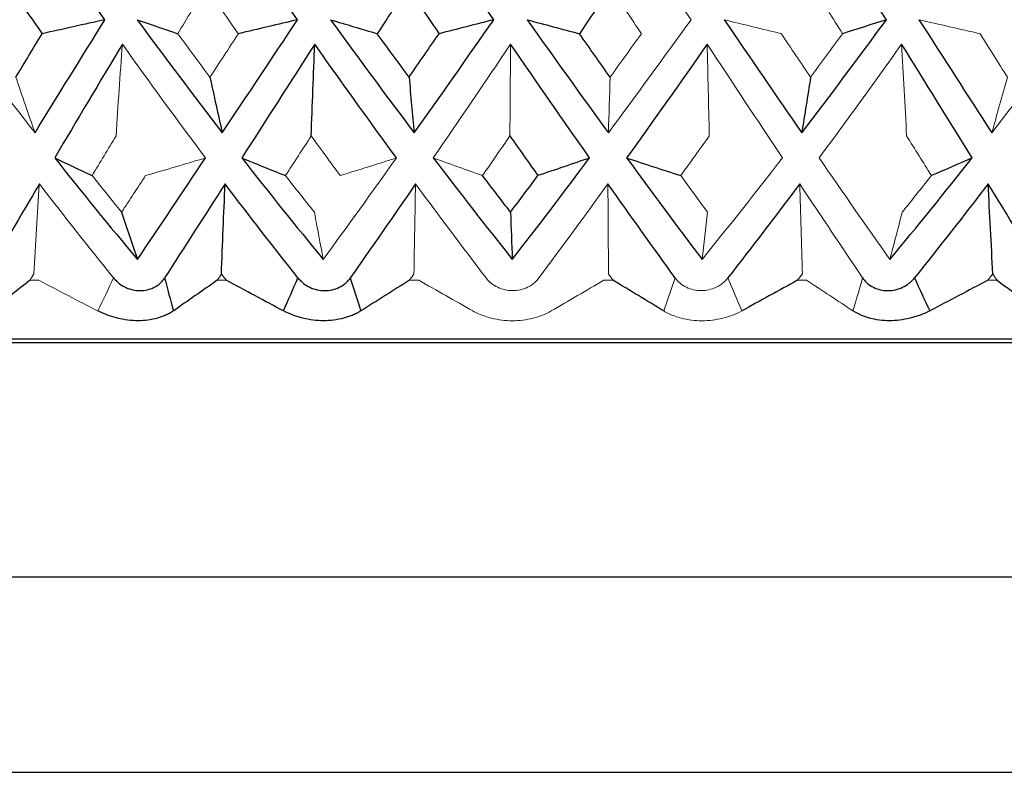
# Paper-space layout '_Left' of a CAD drawing. Header units: millimetres. Extents: x -25 to 233, y 0 to 365.
# Tile 6 of 11: x -7 to 6, y 131 to 141. Entities that reach past the tile are written whole.
import ezdxf

# ---------------------------------------------------------------- set-up
doc = ezdxf.new("R2010")
doc.units = ezdxf.units.MM

psp = doc.layouts.new('_Left')

# ---------------------------------------------------------------- linework, layer by layer
at = {"color": 144, "linetype": 'Continuous', "lineweight": 18}
for p, q in [((-6.671, 137.303), (-6.782, 137.303)), ((-4.269, 137.303), (-4.384, 137.303)), ((-1.806, 137.303), (-1.924, 137.303)), ((0.681, 137.303), (0.564, 137.303)), ((1.477, 137.333), (1.33, 136.91)), ((2.329, 136.91), (2.152, 137.333)), ((3.159, 137.303), (3.043, 137.303)), ((5.593, 137.303), (5.479, 137.303))]:
    psp.add_line(p, q, dxfattribs=at)
at = {"color": 7, "linetype": 'Continuous', "lineweight": 25}
for p, q in [((20.25, 136.55), (-20.25, 136.55)), ((20.732, 136.5), (-20.732, 136.5)), ((19, 133.5), (-19, 133.5))]:
    psp.add_line(p, q, dxfattribs=at)
at = {"color": 8, "linetype": 'Continuous', "lineweight": 25}
psp.add_line((-16, 131), (16, 131), dxfattribs=at)
at = {"color": 7, "linetype": 'Continuous', "lineweight": 25}
for points in [[(-5.822, 140.64), (-6.193, 141.166), (-6.557, 141.695), (-6.914, 142.228)], [(-3.357, 140.64), (-3.724, 141.166), (-4.088, 141.695), (-4.447, 142.228)], [(-0.845, 140.64), (-1.203, 141.166), (-1.561, 141.695), (-1.917, 142.228)], [(4.181, 140.64), (3.854, 141.166), (3.522, 141.695), (3.187, 142.228)], [(-7.041, 141.055), (-6.904, 140.857), (-6.765, 140.658), (-6.626, 140.461)], [(-1.952, 141.055), (-2.08, 140.857), (-2.208, 140.658), (-2.336, 140.461)], [(-1.952, 141.055), (-1.817, 140.857), (-1.682, 140.658), (-1.546, 140.461)], [(0.651, 141.055), (0.518, 140.857), (0.385, 140.658), (0.252, 140.461)], [(-6.718, 139.191), (-6.425, 139.669), (-6.126, 140.152), (-5.822, 140.64)], [(-5.822, 140.64), (-6.09, 140.58), (-6.358, 140.52), (-6.626, 140.461)], [(-5.411, 140.64), (-5.053, 140.152), (-4.69, 139.669), (-4.321, 139.191)], [(-5.411, 140.64), (-5.238, 140.58), (-5.065, 140.52), (-4.891, 140.461)], [(-4.321, 139.191), (-4.002, 139.669), (-3.681, 140.152), (-3.357, 140.64)], [(-3.357, 140.64), (-3.609, 140.58), (-3.862, 140.52), (-4.115, 140.461)], [(-2.935, 140.64), (-2.581, 140.152), (-2.224, 139.669), (-1.863, 139.191)], [(-2.935, 140.64), (-2.736, 140.58), (-2.536, 140.52), (-2.336, 140.461)], [(-1.863, 139.191), (-1.523, 139.669), (-1.184, 140.152), (-0.845, 140.64)], [(-0.845, 140.64), (-1.078, 140.58), (-1.312, 140.52), (-1.546, 140.461)], [(-0.418, 140.64), (-0.196, 140.58), (0.028, 140.52), (0.252, 140.461)], [(-0.418, 140.64), (-0.073, 140.152), (0.274, 139.669), (0.622, 139.191)], [(2.104, 140.64), (2.437, 140.152), (2.768, 139.669), (3.097, 139.191)], [(3.097, 139.191), (3.463, 139.669), (3.824, 140.152), (4.181, 140.64)], [(4.181, 140.64), (3.994, 140.58), (3.807, 140.52), (3.62, 140.461)], [(4.598, 140.64), (4.912, 140.152), (5.223, 139.669), (5.529, 139.191)], [(-6.963, 139.904), (-6.851, 140.089), (-6.739, 140.275), (-6.626, 140.461)], [(-1.93, 139.904), (-2.066, 140.089), (-2.201, 140.275), (-2.336, 140.461)], [(-1.93, 139.904), (-1.802, 140.089), (-1.674, 140.275), (-1.546, 140.461)], [(0.644, 139.904), (0.513, 140.089), (0.382, 140.275), (0.252, 140.461)], [(-5.6, 140.327), (-5.894, 139.836), (-6.183, 139.35), (-6.466, 138.87)], [(-3.137, 140.327), (-3.451, 139.836), (-3.763, 139.35), (-4.071, 138.87)], [(-3.182, 139.152), (-3.168, 139.545), (-3.153, 139.936), (-3.137, 140.327)], [(-2.091, 138.87), (-2.442, 139.35), (-2.791, 139.836), (-3.137, 140.327)], [(0.382, 138.87), (0.045, 139.35), (-0.293, 139.836), (-0.63, 140.327)], [(1.886, 140.327), (1.544, 139.836), (1.201, 139.35), (0.856, 138.87)], [(5.278, 138.87), (4.982, 139.35), (4.681, 139.836), (4.376, 140.327)], [(-4.478, 139.904), (-4.426, 139.664), (-4.374, 139.426), (-4.321, 139.191)], [(-1.93, 139.904), (-1.908, 139.664), (-1.885, 139.426), (-1.863, 139.191)], [(3.21, 139.904), (3.173, 139.664), (3.135, 139.426), (3.097, 139.191)], [(-0.639, 139.152), (-0.519, 138.982), (-0.4, 138.813), (-0.28, 138.643)], [(-6.466, 138.87), (-6.119, 138.43), (-5.765, 137.997), (-5.406, 137.569)], [(-6.466, 138.87), (-6.307, 138.794), (-6.147, 138.718), (-5.986, 138.643)], [(-5.406, 137.569), (-5.119, 137.997), (-4.829, 138.43), (-4.535, 138.87)], [(-4.071, 138.87), (-3.727, 138.43), (-3.38, 137.997), (-3.028, 137.569)], [(-4.071, 138.87), (-3.885, 138.794), (-3.699, 138.718), (-3.512, 138.643)], [(-1.619, 138.87), (-1.284, 138.43), (-0.947, 137.997), (-0.608, 137.569)], [(-0.608, 137.569), (-0.277, 137.997), (0.053, 138.43), (0.382, 138.87)], [(0.382, 138.87), (0.162, 138.794), (-0.059, 138.718), (-0.28, 138.643)], [(0.856, 138.87), (1.178, 138.43), (1.5, 137.997), (1.821, 137.569)], [(0.856, 138.87), (1.086, 138.794), (1.317, 138.718), (1.548, 138.643)], [(4.225, 137.569), (4.581, 137.997), (4.932, 138.43), (5.278, 138.87)], [(5.278, 138.87), (5.105, 138.794), (4.932, 138.718), (4.757, 138.643)], [(-6.662, 138.537), (-6.901, 138.131), (-7.135, 137.729), (-7.365, 137.333)], [(-4.285, 138.537), (-4.546, 138.131), (-4.804, 137.729), (-5.059, 137.333)], [(-4.332, 137.383), (-4.317, 137.769), (-4.301, 138.153), (-4.285, 138.537)], [(-3.352, 137.333), (-3.666, 137.729), (-3.977, 138.131), (-4.285, 138.537)], [(-1.847, 138.537), (-2.126, 138.131), (-2.405, 137.729), (-2.682, 137.333)], [(-0.631, 138.175), (-0.75, 138.33), (-0.87, 138.486), (-0.989, 138.643)], [(-0.631, 138.175), (-0.514, 138.33), (-0.397, 138.486), (-0.28, 138.643)], [(1.477, 137.333), (1.19, 137.729), (0.904, 138.131), (0.616, 138.537)], [(3.071, 138.537), (2.767, 138.131), (2.46, 137.729), (2.152, 137.333)], [(5.483, 138.537), (5.172, 138.131), (4.858, 137.729), (4.54, 137.333)], [(6.223, 137.333), (5.98, 137.729), (5.733, 138.131), (5.483, 138.537)], [(5.543, 137.383), (5.524, 137.769), (5.504, 138.153), (5.483, 138.537)], [(-5.609, 138.175), (-5.542, 137.971), (-5.474, 137.769), (-5.406, 137.569)], [(-0.631, 138.175), (-0.623, 137.971), (-0.615, 137.769), (-0.608, 137.569)], [(-6.782, 137.303), (-6.95, 137.171), (-7.115, 137.04), (-7.279, 136.91)], [(-5.059, 137.333), (-5.022, 137.192), (-4.984, 137.051), (-4.947, 136.91)], [(-4.384, 137.303), (-4.573, 137.171), (-4.761, 137.04), (-4.947, 136.91)], [(-3.538, 136.91), (-3.781, 137.04), (-4.025, 137.171), (-4.269, 137.303)], [(-3.538, 136.91), (-3.476, 137.051), (-3.414, 137.192), (-3.352, 137.333)], [(-2.682, 137.333), (-2.637, 137.192), (-2.591, 137.051), (-2.546, 136.91)], [(-1.924, 137.303), (-2.133, 137.171), (-2.34, 137.04), (-2.546, 136.91)], [(1.33, 136.91), (1.115, 137.04), (0.899, 137.171), (0.681, 137.303)], [(3.043, 137.303), (2.804, 137.171), (2.566, 137.04), (2.329, 136.91)], [(4.54, 137.333), (4.605, 137.192), (4.67, 137.051), (4.735, 136.91)], [(5.479, 137.303), (5.231, 137.171), (4.983, 137.04), (4.735, 136.91)], [(6.123, 136.91), (5.949, 137.04), (5.772, 137.171), (5.593, 137.303)]]:
    psp.add_open_spline(points, degree=3, dxfattribs=at)
at = {"color": 144, "linetype": 'Continuous', "lineweight": 18}
for points in [[(1.68, 140.64), (1.334, 141.166), (0.988, 141.695), (0.64, 142.228)], [(-4.528, 141.055), (-4.65, 140.857), (-4.771, 140.658), (-4.891, 140.461)], [(-4.528, 141.055), (-4.391, 140.857), (-4.253, 140.658), (-4.115, 140.461)], [(0.651, 141.055), (0.782, 140.857), (0.913, 140.658), (1.044, 140.461)], [(3.246, 141.055), (3.371, 140.857), (3.496, 140.658), (3.62, 140.461)], [(-7.811, 140.64), (-7.455, 140.152), (-7.09, 139.669), (-6.718, 139.191)], [(0.622, 139.191), (0.977, 139.669), (1.329, 140.152), (1.68, 140.64)], [(2.104, 140.64), (2.348, 140.58), (2.591, 140.52), (2.836, 140.461)], [(4.598, 140.64), (4.858, 140.58), (5.119, 140.52), (5.38, 140.461)], [(5.529, 139.191), (5.901, 139.669), (6.265, 140.152), (6.623, 140.64)], [(-4.478, 139.904), (-4.617, 140.089), (-4.754, 140.275), (-4.891, 140.461)], [(-4.478, 139.904), (-4.357, 140.089), (-4.236, 140.275), (-4.115, 140.461)], [(0.644, 139.904), (0.778, 140.089), (0.911, 140.275), (1.044, 140.461)], [(3.21, 139.904), (3.085, 140.089), (2.96, 140.275), (2.836, 140.461)], [(3.21, 139.904), (3.347, 140.089), (3.484, 140.275), (3.62, 140.461)], [(5.73, 139.904), (5.614, 140.089), (5.497, 140.275), (5.38, 140.461)], [(-5.681, 139.152), (-5.655, 139.545), (-5.628, 139.936), (-5.6, 140.327)], [(-4.535, 138.87), (-4.895, 139.35), (-5.25, 139.836), (-5.6, 140.327)], [(-0.63, 140.327), (-0.96, 139.836), (-1.29, 139.35), (-1.619, 138.87)], [(-0.639, 139.152), (-0.636, 139.545), (-0.633, 139.936), (-0.63, 140.327)], [(2.85, 138.87), (2.531, 139.35), (2.21, 139.836), (1.886, 140.327)], [(1.914, 139.152), (1.905, 139.545), (1.896, 139.936), (1.886, 140.327)], [(4.376, 140.327), (4.027, 139.836), (3.675, 139.35), (3.319, 138.87)], [(4.44, 139.152), (4.419, 139.545), (4.398, 139.936), (4.376, 140.327)], [(-6.963, 139.904), (-6.882, 139.664), (-6.8, 139.426), (-6.718, 139.191)], [(0.644, 139.904), (0.637, 139.664), (0.629, 139.427), (0.622, 139.191)], [(5.73, 139.904), (5.664, 139.664), (5.597, 139.426), (5.529, 139.191)], [(-5.681, 139.152), (-5.783, 138.982), (-5.885, 138.813), (-5.986, 138.643)], [(-3.182, 139.152), (-3.292, 138.982), (-3.402, 138.813), (-3.512, 138.643)], [(-3.182, 139.152), (-3.059, 138.982), (-2.935, 138.813), (-2.811, 138.643)], [(-0.639, 139.152), (-0.755, 138.982), (-0.872, 138.813), (-0.989, 138.643)], [(1.914, 139.152), (1.792, 138.982), (1.671, 138.813), (1.548, 138.643)], [(4.44, 139.152), (4.546, 138.982), (4.652, 138.813), (4.757, 138.643)], [(-4.535, 138.87), (-4.79, 138.794), (-5.046, 138.718), (-5.302, 138.643)], [(-3.028, 137.569), (-2.717, 137.997), (-2.405, 138.43), (-2.091, 138.87)], [(-2.091, 138.87), (-2.331, 138.794), (-2.57, 138.718), (-2.811, 138.643)], [(-1.619, 138.87), (-1.409, 138.794), (-1.199, 138.718), (-0.989, 138.643)], [(1.821, 137.569), (2.167, 137.997), (2.51, 138.43), (2.85, 138.87)], [(3.319, 138.87), (3.623, 138.43), (3.925, 137.997), (4.225, 137.569)], [(-6.735, 137.383), (-6.712, 137.769), (-6.688, 138.153), (-6.662, 138.537)], [(-5.712, 137.333), (-6.033, 137.729), (-6.35, 138.131), (-6.662, 138.537)], [(-5.609, 138.175), (-5.735, 138.33), (-5.861, 138.486), (-5.986, 138.643)], [(-5.609, 138.175), (-5.507, 138.33), (-5.405, 138.486), (-5.302, 138.643)], [(-3.142, 138.175), (-3.266, 138.33), (-3.389, 138.486), (-3.512, 138.643)], [(-1.867, 137.383), (-1.861, 137.769), (-1.854, 138.153), (-1.847, 138.537)], [(-0.944, 137.333), (-1.246, 137.729), (-1.547, 138.131), (-1.847, 138.537)], [(0.616, 138.537), (0.322, 138.131), (0.028, 137.729), (-0.267, 137.333)], [(0.623, 137.383), (0.621, 137.769), (0.619, 138.153), (0.616, 138.537)], [(1.89, 138.175), (1.776, 138.33), (1.662, 138.486), (1.548, 138.643)], [(3.877, 137.333), (3.61, 137.729), (3.342, 138.131), (3.071, 138.537)], [(3.105, 137.383), (3.094, 137.769), (3.083, 138.153), (3.071, 138.537)], [(4.383, 138.175), (4.508, 138.33), (4.633, 138.486), (4.757, 138.643)], [(-3.142, 138.175), (-3.104, 137.971), (-3.066, 137.769), (-3.028, 137.569)], [(1.89, 138.175), (1.867, 137.971), (1.844, 137.769), (1.821, 137.569)], [(4.383, 138.175), (4.331, 137.971), (4.278, 137.769), (4.225, 137.569)], [(-6.735, 137.383), (-6.751, 137.356), (-6.767, 137.33), (-6.782, 137.303)], [(-5.915, 136.91), (-6.167, 137.04), (-6.419, 137.171), (-6.671, 137.303)], [(-5.915, 136.91), (-5.847, 137.051), (-5.779, 137.192), (-5.712, 137.333)], [(-4.332, 137.383), (-4.349, 137.356), (-4.366, 137.33), (-4.384, 137.303)], [(-4.332, 137.383), (-4.311, 137.356), (-4.29, 137.33), (-4.269, 137.303)], [(-1.867, 137.383), (-1.886, 137.356), (-1.905, 137.33), (-1.924, 137.303)], [(-1.112, 136.91), (-1.343, 137.04), (-1.574, 137.171), (-1.806, 137.303)], [(0.564, 137.303), (0.338, 137.171), (0.114, 137.04), (-0.109, 136.91)], [(0.623, 137.383), (0.643, 137.356), (0.662, 137.33), (0.681, 137.303)], [(3.105, 137.383), (3.084, 137.356), (3.063, 137.33), (3.043, 137.303)], [(3.753, 136.91), (3.557, 137.04), (3.359, 137.171), (3.159, 137.303)], [(3.753, 136.91), (3.795, 137.051), (3.836, 137.192), (3.877, 137.333)], [(5.543, 137.383), (5.522, 137.356), (5.501, 137.33), (5.479, 137.303)], [(5.543, 137.383), (5.56, 137.356), (5.576, 137.33), (5.593, 137.303)]]:
    psp.add_open_spline(points, degree=3, dxfattribs=at)
at = {"color": 7, "linetype": 'Continuous', "lineweight": 25}
for points, knots in [([(-5.712, 137.333), (-5.7, 137.319), (-5.679, 137.294), (-5.629, 137.251), (-5.532, 137.192), (-5.371, 137.155), (-5.215, 137.192), (-5.128, 137.252), (-5.086, 137.294), (-5.068, 137.319), (-5.059, 137.333)], [0, 0, 0, 0, 0.068735, 0.126229, 0.251156, 0.500283, 0.7491, 0.874618, 0.931709, 1, 1, 1, 1]), ([(-3.352, 137.333), (-3.34, 137.319), (-3.319, 137.294), (-3.269, 137.251), (-3.173, 137.192), (-3.008, 137.155), (-2.847, 137.192), (-2.756, 137.252), (-2.711, 137.294), (-2.692, 137.319), (-2.682, 137.333)], [0, 0, 0, 0, 0.068735, 0.126229, 0.251156, 0.500283, 0.7491, 0.874618, 0.931709, 1, 1, 1, 1]), ([(3.877, 137.333), (3.887, 137.319), (3.905, 137.294), (3.95, 137.251), (4.038, 137.192), (4.197, 137.155), (4.361, 137.192), (4.457, 137.252), (4.507, 137.294), (4.528, 137.319), (4.54, 137.333)], [0, 0, 0, 0, 0.068735, 0.126229, 0.251156, 0.500283, 0.7491, 0.874618, 0.931709, 1, 1, 1, 1]), ([(-4.947, 136.91), (-4.963, 136.899), (-4.996, 136.878), (-5.049, 136.853), (-5.101, 136.833), (-5.173, 136.81), (-5.271, 136.79), (-5.398, 136.781), (-5.53, 136.79), (-5.659, 136.814), (-5.79, 136.853), (-5.871, 136.89), (-5.915, 136.91)], [0, 0, 0, 0, 0.069164, 0.135573, 0.196509, 0.250205, 0.377022, 0.499747, 0.622613, 0.749559, 0.864328, 1, 1, 1, 1]), ([(-2.546, 136.91), (-2.564, 136.899), (-2.6, 136.878), (-2.657, 136.853), (-2.713, 136.833), (-2.79, 136.81), (-2.892, 136.79), (-3.024, 136.781), (-3.158, 136.79), (-3.287, 136.814), (-3.417, 136.853), (-3.496, 136.89), (-3.538, 136.91)], [0, 0, 0, 0, 0.069164, 0.135573, 0.196509, 0.250205, 0.377022, 0.499747, 0.622613, 0.749559, 0.864328, 1, 1, 1, 1]), ([(4.735, 136.91), (4.713, 136.899), (4.671, 136.878), (4.605, 136.853), (4.544, 136.833), (4.46, 136.81), (4.352, 136.79), (4.219, 136.781), (4.089, 136.79), (3.969, 136.814), (3.853, 136.853), (3.788, 136.89), (3.753, 136.91)], [0, 0, 0, 0, 0.069164, 0.135573, 0.196509, 0.250205, 0.377022, 0.499747, 0.622613, 0.749559, 0.864328, 1, 1, 1, 1])]:
    psp.add_open_spline(points, degree=3, knots=knots, dxfattribs=at)
at = {"color": 144, "linetype": 'Continuous', "lineweight": 18}
for points, knots in [([(-0.267, 137.333), (-0.28, 137.316), (-0.307, 137.284), (-0.357, 137.243), (-0.423, 137.206), (-0.505, 137.177), (-0.604, 137.166), (-0.702, 137.177), (-0.796, 137.209), (-0.88, 137.26), (-0.923, 137.308), (-0.944, 137.333)], [0, 0, 0, 0, 0.0831956, 0.1658512, 0.2502114, 0.3747786, 0.4998885, 0.625105, 0.7498817, 0.8755772, 1, 1, 1, 1]), ([(2.152, 137.333), (2.138, 137.316), (2.11, 137.284), (2.058, 137.243), (1.992, 137.206), (1.908, 137.177), (1.81, 137.166), (1.712, 137.177), (1.62, 137.209), (1.538, 137.26), (1.497, 137.308), (1.477, 137.333)], [0, 0, 0, 0, 0.083196, 0.165851, 0.250211, 0.374779, 0.499889, 0.625105, 0.749882, 0.875577, 1, 1, 1, 1]), ([(-1.112, 136.91), (-1.088, 136.897), (-1.04, 136.872), (-0.959, 136.841), (-0.86, 136.812), (-0.741, 136.79), (-0.607, 136.781), (-0.472, 136.79), (-0.341, 136.815), (-0.217, 136.854), (-0.145, 136.891), (-0.109, 136.91)], [0, 0, 0, 0, 0.081752, 0.164931, 0.250654, 0.376507, 0.500448, 0.624254, 0.749972, 0.877224, 1, 1, 1, 1]), ([(1.33, 136.91), (1.352, 136.897), (1.398, 136.872), (1.475, 136.841), (1.57, 136.812), (1.686, 136.79), (1.819, 136.781), (1.954, 136.79), (2.087, 136.815), (2.215, 136.854), (2.292, 136.891), (2.329, 136.91)], [0, 0, 0, 0, 0.081752, 0.164931, 0.250654, 0.376507, 0.500448, 0.624254, 0.749972, 0.877224, 1, 1, 1, 1])]:
    psp.add_open_spline(points, degree=3, knots=knots, dxfattribs=at)

doc.saveas('drawing.dxf')
